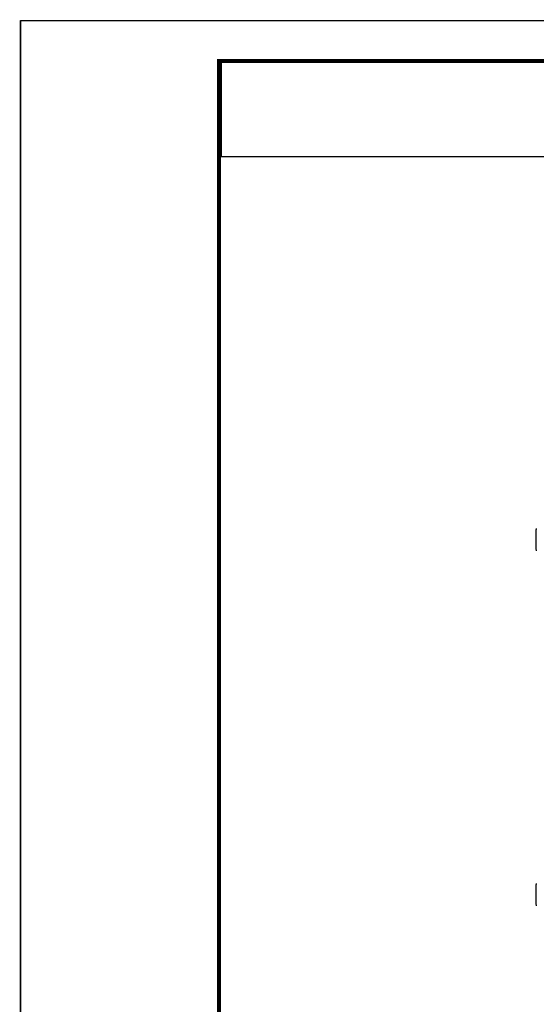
# Model space of a CAD drawing. Header units: millimetres. Extents: x 0 to 1782, y 0 to 1260.
# Tile 34 of 94: x 0 to 195, y 889 to 1260. Entities that reach past the tile are written whole.
import ezdxf

# ---------------------------------------------------------------- set-up
doc = ezdxf.new("R2010")
doc.units = ezdxf.units.MM
doc.header["$LTSCALE"] = 98.01
doc.layers.get('0').update_dxf_attribs({"linetype": 'CONTINUOUS'})
doc.layers.add('G1000总_DXF_FORMAT', color=7, linetype='CONTINUOUS')
doc.layers.add('GDU1040-ZJ_DXF_CONTINUOUS_LINE', color=7, linetype='CONTINUOUS')

# ---------------------------------------------------------------- blocks, each defined once
blk = doc.blocks.new('*T18')
at = {"color": 1, "linetype": 'Continuous'}
for p, q in [((0, 0), (180, 0)), ((0, 0), (0, -36)), ((180, 0), (180, -36)), ((0, -36), (180, -36))]:
    blk.add_line(p, q, dxfattribs=at)

msp = doc.modelspace()

# ---------------------------------------------------------------- linework, layer by layer
at = {"layer": 'G1000总_DXF_FORMAT', "color": 1, "linetype": 'Continuous'}
msp.add_line((0, 1260), (1782, 1260), dxfattribs=at)
at = {"layer": 'G1000总_DXF_FORMAT', "color": 1, "linetype": 'Continuous', "const_width": 0.6}
msp.add_lwpolyline([(0, 0), (0, 1260)], dxfattribs=at)
at = {"layer": 'G1000总_DXF_FORMAT', "color": 7, "linetype": 'Continuous', "const_width": 1.5}
for points in [[(1767.75, 1244.7), (74.25, 1244.7)], [(75, 1245.45), (75, 14.25)]]:
    msp.add_lwpolyline(points, dxfattribs=at)
at = {"layer": 'GDU1040-ZJ_DXF_CONTINUOUS_LINE', "color": 7, "linetype": 'Continuous'}
for p, q in [((194.59, 1067.01), (194.59, 1061.01)), ((194.59, 933.01), (194.59, 927.01))]:
    msp.add_line(p, q, dxfattribs=at)
for centre, start, end in [((197.59, 1067.01), 156.5384, 180), ((197.59, 1061.01), 180, 203.4616), ((197.59, 933.01), 156.5384, 180), ((197.59, 927.01), 180, 203.4616)]:
    msp.add_arc(centre, 3, start, end, dxfattribs=at)

# ---------------------------------------------------------------- block references
msp.add_blockref('*T18', (75.75, 1244.7))

doc.saveas('drawing.dxf')
